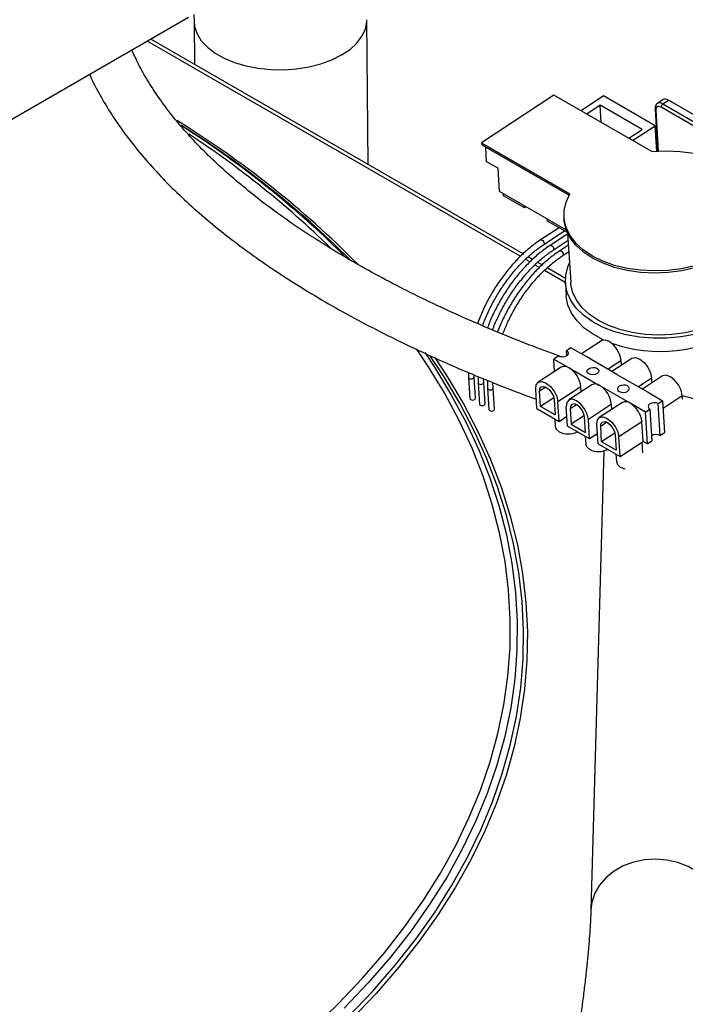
# Paper-space layout 'Sheet2' of a CAD drawing. Header units: millimetres. Extents: x 3 to 471, y 5 to 248.
# Tile 70 of 80: x 89 to 96, y 146 to 156. Entities that reach past the tile are written whole.
import ezdxf

# ---------------------------------------------------------------- set-up
doc = ezdxf.new("R2010")
doc.units = ezdxf.units.MM

psp = doc.layouts.new('Sheet2')

# ---------------------------------------------------------------- linework, layer by layer
at = {"color": 7, "linetype": 'Continuous', "lineweight": 25}
for p, q in [((83.027, 151.637), (90.904, 156.184)), ((90.961, 156.142), (90.965, 155.698)), ((92.753, 154.666), (92.738, 156.159)), ((94.345, 153.747), (90.514, 155.959)), ((94.663, 155.382), (93.918, 154.892)), ((95.671, 154.801), (94.663, 155.382)), ((95.173, 155.374), (94.942, 155.221)), ((95.704, 155.068), (95.173, 155.374)), ((95.787, 155.336), (95.728, 155.298)), ((95.784, 155.292), (95.842, 155.331)), ((99.771, 153.063), (95.842, 155.331)), ((95.138, 155.278), (95.001, 155.187)), ((95.57, 155.028), (95.138, 155.278)), ((95.149, 155.102), (95.138, 155.278)), ((95.703, 155.237), (95.73, 154.805)), ((99.694, 152.99), (95.765, 155.257)), ((95.784, 155.292), (99.712, 153.024)), ((95.433, 154.938), (95.57, 155.028)), ((95.472, 154.915), (95.704, 155.068)), ((95.72, 154.805), (95.704, 155.068)), ((93.918, 154.892), (94.827, 154.368)), ((93.918, 154.892), (93.92, 154.871)), ((93.92, 154.871), (94.818, 154.352)), ((93.97, 154.697), (93.961, 154.847)), ((94.088, 154.629), (93.97, 154.697)), ((94.103, 154.389), (94.088, 154.629)), ((94.792, 153.991), (94.103, 154.389)), ((94.145, 154.347), (94.144, 154.366)), ((94.361, 154.222), (94.145, 154.347)), ((94.361, 154.222), (94.36, 154.241)), ((94.375, 154.232), (94.361, 154.222)), ((94.597, 154.086), (94.595, 154.105)), ((94.802, 153.968), (94.597, 154.086)), ((94.766, 154.127), (94.767, 154.106)), ((94.716, 154.017), (94.526, 153.893)), ((94.558, 153.844), (94.772, 153.985)), ((94.805, 153.955), (94.624, 153.836)), ((94.656, 153.788), (94.809, 153.888)), ((94.804, 153.963), (94.836, 153.452)), ((94.812, 153.838), (94.722, 153.779)), ((94.443, 153.691), (94.397, 153.717)), ((94.754, 153.731), (94.816, 153.772)), ((94.541, 153.634), (94.495, 153.66)), ((94.781, 153.496), (94.593, 153.604)), ((94.781, 153.449), (94.789, 153.318)), ((94.838, 152.781), (94.793, 152.751)), ((94.995, 152.69), (94.838, 152.781)), ((95.152, 152.854), (94.946, 152.718)), ((94.707, 152.694), (94.662, 152.664)), ((94.662, 152.664), (94.819, 152.574)), ((94.67, 152.537), (94.662, 152.664)), ((94.796, 152.7), (94.793, 152.751)), ((95.309, 152.508), (94.995, 152.69)), ((95.466, 152.672), (95.26, 152.537)), ((94.738, 152.582), (94.501, 152.426)), ((94.819, 152.574), (95.133, 152.392)), ((95.357, 152.601), (95.354, 152.653)), ((93.784, 152.526), (93.784, 152.477)), ((93.784, 152.477), (93.798, 152.259)), ((93.842, 152.481), (93.841, 152.502)), ((93.855, 152.263), (93.842, 152.481)), ((93.882, 152.486), (93.882, 152.421)), ((93.94, 152.424), (93.939, 152.463)), ((95.309, 152.508), (95.624, 152.327)), ((95.78, 152.491), (95.574, 152.355)), ((95.672, 152.42), (95.668, 152.472)), ((93.882, 152.421), (93.896, 152.202)), ((93.954, 152.206), (93.94, 152.424)), ((93.98, 152.446), (93.981, 152.364)), ((93.981, 152.364), (93.994, 152.146)), ((94.038, 152.368), (94.036, 152.423)), ((94.052, 152.149), (94.038, 152.368)), ((94.941, 152.381), (94.704, 152.225)), ((95.052, 152.4), (94.815, 152.244)), ((94.944, 152.329), (94.941, 152.381)), ((95.447, 152.211), (95.133, 152.392)), ((94.488, 152.156), (94.476, 152.357)), ((94.525, 152.177), (94.515, 152.334)), ((94.661, 152.267), (94.525, 152.177)), ((95.624, 152.327), (95.781, 152.236)), ((95.985, 152.254), (95.983, 152.291)), ((94.488, 152.156), (94.716, 152.024)), ((94.674, 152.091), (94.525, 152.177)), ((94.664, 152.248), (94.674, 152.091)), ((94.716, 152.024), (94.704, 152.225)), ((94.803, 151.975), (94.79, 152.175)), ((95.255, 152.2), (95.018, 152.044)), ((95.367, 152.219), (95.13, 152.063)), ((95.258, 152.147), (95.255, 152.2)), ((95.604, 152.12), (95.447, 152.211)), ((95.736, 152.207), (95.781, 152.236)), ((95.756, 151.879), (95.736, 152.207)), ((95.781, 152.236), (95.801, 151.909)), ((94.716, 152.024), (94.796, 152.077)), ((94.829, 152.153), (94.839, 151.996)), ((94.976, 152.085), (94.839, 151.996)), ((94.988, 151.909), (94.979, 152.067)), ((95.604, 152.12), (95.65, 152.15)), ((95.625, 151.793), (95.604, 152.12)), ((95.65, 152.15), (95.67, 151.822)), ((94.672, 152.05), (94.677, 151.972)), ((95.03, 151.843), (94.803, 151.975)), ((94.839, 151.996), (94.988, 151.909)), ((95.03, 151.843), (95.018, 152.044)), ((95.117, 151.793), (95.104, 151.994)), ((95.153, 151.814), (95.144, 151.971)), ((95.569, 152.019), (95.332, 151.863)), ((95.582, 151.818), (95.569, 152.019)), ((94.986, 151.869), (94.991, 151.79)), ((95.11, 151.896), (95.03, 151.843)), ((95.29, 151.904), (95.153, 151.814)), ((95.293, 151.885), (95.303, 151.728)), ((95.345, 151.662), (95.332, 151.863)), ((95.756, 151.879), (95.801, 151.909)), ((95.117, 151.793), (95.345, 151.662)), ((95.303, 151.728), (95.153, 151.814)), ((95.345, 151.662), (95.582, 151.818)), ((95.578, 151.701), (95.571, 151.81)), ((95.625, 151.793), (95.582, 151.818)), ((95.625, 151.793), (95.67, 151.822)), ((95.177, 151.72), (95.043, 146.991)), ((95.3, 151.687), (95.305, 151.609))]:
    psp.add_line(p, q, dxfattribs=at)
at = {"color": 8, "linetype": 'Continuous', "lineweight": 25}
for p, q in [((90.48, 155.939), (94.319, 153.723)), ((89.896, 155.583), (89.879, 155.592)), ((95.711, 155.226), (95.737, 154.806)), ((94.37, 153.693), (94.417, 153.666)), ((94.468, 153.636), (94.516, 153.609)), ((94.567, 153.58), (94.78, 153.456)), ((95.216, 152.562), (95.354, 152.653)), ((95.53, 152.381), (95.668, 152.472)), ((94.58, 152.377), (94.515, 152.334)), ((95.786, 152.161), (95.983, 152.291)), ((94.894, 152.195), (94.829, 152.153)), ((95.208, 152.014), (95.144, 151.971))]:
    psp.add_line(p, q, dxfattribs=at)
at = {"color": 8, "linetype": 'Continuous', "lineweight": 25, "flags": 128}
for points in [[(90.961, 156.142), (90.966, 156.088), (90.991, 156.014), (91.035, 155.943), (91.097, 155.876), (91.176, 155.815), (91.27, 155.762), (91.377, 155.718), (91.494, 155.683), (91.619, 155.659), (91.75, 155.646), (91.883, 155.644), (92.015, 155.653), (92.143, 155.674), (92.265, 155.705), (92.377, 155.746), (92.478, 155.796), (92.565, 155.854), (92.635, 155.919), (92.688, 155.988), (92.723, 156.062), (92.738, 156.137), (92.738, 156.159)], [(92.257, 153.968), (92.309, 153.919), (92.501, 153.731)], [(94.526, 153.893), (94.526, 153.893), (94.533, 153.894), (94.54, 153.891), (94.548, 153.885), (94.555, 153.876), (94.56, 153.866), (94.562, 153.857)], [(94.562, 153.857), (94.561, 153.849), (94.558, 153.844)], [(94.624, 153.836), (94.625, 153.836), (94.631, 153.837), (94.639, 153.834), (94.647, 153.828), (94.654, 153.819), (94.658, 153.81), (94.661, 153.8)], [(94.661, 153.8), (94.66, 153.792), (94.656, 153.788)], [(94.722, 153.779), (94.723, 153.779), (94.729, 153.781), (94.737, 153.778), (94.745, 153.772), (94.752, 153.763), (94.757, 153.753), (94.759, 153.743)], [(94.759, 153.743), (94.758, 153.735), (94.754, 153.731)], [(92.181, 145.773), (92.444, 146.027), (92.689, 146.287), (92.918, 146.552), (93.128, 146.822), (93.321, 147.096), (93.495, 147.374), (93.652, 147.656), (93.789, 147.941), (93.907, 148.228), (94.007, 148.519), (94.087, 148.811), (94.148, 149.105), (94.189, 149.399), (94.211, 149.695), (94.214, 149.991), (94.196, 150.287), (94.16, 150.582), (94.104, 150.876), (94.029, 151.168), (93.934, 151.459), (93.82, 151.748), (93.688, 152.033), (93.536, 152.316), (93.366, 152.595), (93.248, 152.771)], [(93.333, 152.733), (93.433, 152.583), (93.603, 152.302), (93.756, 152.018), (93.889, 151.731), (94.003, 151.441), (94.098, 151.149), (94.174, 150.855), (94.23, 150.559), (94.267, 150.262), (94.284, 149.965), (94.282, 149.668), (94.26, 149.371), (94.218, 149.074), (94.157, 148.779), (94.076, 148.485), (93.977, 148.193), (93.857, 147.904), (93.719, 147.618), (93.563, 147.334), (93.387, 147.055), (93.193, 146.779), (92.982, 146.508), (92.752, 146.242), (92.505, 145.981)], [(93.433, 152.684), (93.563, 152.487), (93.731, 152.205), (93.88, 151.92), (94.011, 151.632), (94.122, 151.341), (94.214, 151.048), (94.287, 150.753), (94.341, 150.456), (94.375, 150.159), (94.39, 149.861), (94.385, 149.563), (94.361, 149.266), (94.317, 148.969), (94.253, 148.673), (94.171, 148.379), (94.069, 148.087), (93.948, 147.798), (93.808, 147.511), (93.65, 147.228), (93.473, 146.948), (93.277, 146.672), (93.064, 146.401), (92.833, 146.134), (92.585, 145.873)], [(93.784, 152.477), (93.786, 152.471), (93.793, 152.466), (93.802, 152.462), (93.813, 152.461), (93.824, 152.463), (93.833, 152.468)], [(93.882, 152.421), (93.885, 152.415), (93.891, 152.409), (93.9, 152.406), (93.911, 152.405), (93.922, 152.407), (93.932, 152.411)], [(93.981, 152.364), (93.983, 152.358), (93.989, 152.352), (93.998, 152.349), (94.009, 152.348), (94.02, 152.35), (94.03, 152.354)], [(92.551, 145.898), (92.799, 146.158), (93.029, 146.424), (93.241, 146.694), (93.436, 146.969), (93.612, 147.248), (93.77, 147.531), (93.91, 147.817), (94.03, 148.106), (94.132, 148.397), (94.214, 148.69), (94.278, 148.985), (94.321, 149.281), (94.346, 149.577), (94.351, 149.874), (94.336, 150.171), (94.302, 150.468), (94.248, 150.763), (94.176, 151.057), (94.084, 151.349), (93.973, 151.639), (93.842, 151.927), (93.694, 152.211), (93.674, 152.247)], [(96.376, 146.953), (96.376, 146.966), (96.366, 147.061), (96.336, 147.153), (96.287, 147.239), (96.22, 147.318), (96.138, 147.385), (96.043, 147.441), (95.938, 147.482), (95.825, 147.507), (95.71, 147.517), (95.594, 147.51), (95.482, 147.486), (95.376, 147.447), (95.281, 147.393), (95.199, 147.327), (95.132, 147.25), (95.083, 147.165), (95.053, 147.073), (95.043, 146.992)]]:
    psp.add_lwpolyline(points, dxfattribs=at)
at = {"color": 7, "linetype": 'Continuous', "lineweight": 25, "flags": 128}
for points in [[(95.765, 155.257), (95.754, 155.263), (95.743, 155.265), (95.733, 155.265), (95.725, 155.262), (95.718, 155.257), (95.714, 155.248), (95.711, 155.238), (95.711, 155.226)], [(95.671, 154.801), (95.817, 154.808), (95.961, 154.802), (96.102, 154.784), (96.235, 154.752), (96.359, 154.709), (96.469, 154.654), (96.565, 154.59), (96.643, 154.517), (96.703, 154.437), (96.743, 154.351), (96.761, 154.263), (96.759, 154.172)], [(96.113, 153.625), (95.976, 153.595), (95.835, 153.577), (95.693, 153.572), (95.552, 153.579), (95.416, 153.598), (95.286, 153.63), (95.166, 153.672), (95.059, 153.726), (94.965, 153.789), (94.888, 153.859), (94.829, 153.937), (94.788, 154.02), (94.768, 154.106), (94.768, 154.194), (94.788, 154.282), (94.827, 154.368)], [(96.114, 153.604), (95.978, 153.574), (95.837, 153.556), (95.694, 153.55), (95.554, 153.557), (95.417, 153.576), (95.287, 153.608), (95.168, 153.651), (95.06, 153.704), (94.967, 153.767), (94.889, 153.838), (94.83, 153.915), (94.79, 153.998), (94.769, 154.084), (94.767, 154.106)], [(96.532, 153.092), (96.481, 153.061), (96.367, 153.004), (96.241, 152.956), (96.108, 152.919), (95.968, 152.893), (95.826, 152.88), (95.683, 152.879), (95.542, 152.89), (95.407, 152.914), (95.279, 152.949), (95.161, 152.995), (95.057, 153.051), (94.966, 153.116), (94.892, 153.189), (94.836, 153.268), (94.799, 153.352), (94.781, 153.439), (94.784, 153.528), (94.806, 153.616), (94.823, 153.657)], [(96.529, 153.14), (96.494, 153.116), (96.389, 153.056), (96.273, 153.005), (96.147, 152.965), (96.014, 152.935), (95.877, 152.918), (95.738, 152.912), (95.601, 152.919), (95.468, 152.938), (95.342, 152.968), (95.225, 153.01), (95.121, 153.062), (95.03, 153.123), (94.955, 153.192), (94.897, 153.267), (94.858, 153.348), (94.838, 153.432), (94.836, 153.452)], [(95.174, 152.862), (95.17, 152.864), (95.065, 152.92), (94.975, 152.985), (94.901, 153.058), (94.844, 153.137), (94.807, 153.221), (94.79, 153.308), (94.789, 153.318)], [(95.354, 152.653), (95.342, 152.707), (95.315, 152.762), (95.276, 152.811), (95.232, 152.846), (95.189, 152.861), (95.154, 152.855), (95.152, 152.854)], [(93.674, 152.247), (93.526, 152.492), (93.387, 152.703)], [(94.793, 152.751), (94.806, 152.739), (94.811, 152.725), (94.806, 152.71), (94.793, 152.698), (94.773, 152.689), (94.75, 152.685), (94.727, 152.687), (94.707, 152.694)], [(95.466, 152.672), (95.468, 152.674), (95.503, 152.68), (95.546, 152.664), (95.591, 152.63), (95.629, 152.581), (95.657, 152.525), (95.668, 152.472)], [(95.021, 152.513), (95.008, 152.524), (95.003, 152.539), (95.008, 152.553), (95.021, 152.566), (95.041, 152.575), (95.064, 152.579), (95.087, 152.577), (95.107, 152.569), (95.12, 152.558), (95.125, 152.544), (95.121, 152.529), (95.107, 152.516), (95.088, 152.507), (95.064, 152.503), (95.041, 152.505), (95.021, 152.513)], [(95.983, 152.291), (95.971, 152.344), (95.944, 152.399), (95.905, 152.448), (95.861, 152.483), (95.818, 152.499), (95.783, 152.492), (95.78, 152.491)], [(94.476, 152.357), (94.481, 152.4), (94.503, 152.427), (94.539, 152.433), (94.582, 152.418), (94.626, 152.383), (94.665, 152.334), (94.692, 152.279), (94.704, 152.225)], [(94.515, 152.334), (94.519, 152.363), (94.533, 152.38), (94.556, 152.384), (94.584, 152.374), (94.613, 152.351), (94.639, 152.319), (94.657, 152.283), (94.664, 152.248)], [(95.421, 152.388), (95.402, 152.395), (95.378, 152.397), (95.355, 152.394), (95.335, 152.385), (95.322, 152.372), (95.317, 152.357), (95.322, 152.343), (95.335, 152.331), (95.355, 152.324), (95.378, 152.322), (95.402, 152.326), (95.422, 152.335), (95.435, 152.347), (95.439, 152.362), (95.435, 152.376), (95.421, 152.388)], [(93.798, 152.259), (93.8, 152.253), (93.806, 152.248), (93.816, 152.244), (93.827, 152.243), (93.838, 152.245), (93.847, 152.249)], [(93.896, 152.202), (93.898, 152.196), (93.904, 152.191), (93.914, 152.187), (93.925, 152.186), (93.936, 152.188), (93.945, 152.192)], [(95.018, 152.044), (95.006, 152.097), (94.979, 152.153), (94.94, 152.202), (94.896, 152.236), (94.853, 152.252), (94.818, 152.246), (94.796, 152.219), (94.79, 152.175)], [(94.979, 152.067), (94.971, 152.102), (94.953, 152.138), (94.928, 152.17), (94.899, 152.193), (94.871, 152.203), (94.847, 152.199), (94.833, 152.181), (94.829, 152.153)], [(95.736, 152.207), (95.716, 152.214), (95.693, 152.216), (95.669, 152.212), (95.649, 152.203), (95.636, 152.19), (95.632, 152.176), (95.636, 152.162), (95.65, 152.15)], [(93.994, 152.146), (93.996, 152.14), (94.003, 152.134), (94.012, 152.131), (94.023, 152.13), (94.034, 152.132), (94.043, 152.136)], [(95.104, 151.994), (95.11, 152.038), (95.132, 152.064), (95.167, 152.07), (95.21, 152.055), (95.254, 152.02), (95.293, 151.971), (95.32, 151.916), (95.332, 151.863)], [(94.677, 151.972), (94.687, 151.942), (94.717, 151.916)], [(95.144, 151.971), (95.147, 152), (95.162, 152.017), (95.185, 152.021), (95.213, 152.011), (95.242, 151.988), (95.267, 151.956), (95.285, 151.92), (95.293, 151.885)], [(95.032, 151.734), (95.001, 151.761), (94.991, 151.79)], [(95.305, 151.609), (95.316, 151.58), (95.346, 151.553)], [(95.346, 151.553), (95.391, 151.536), (95.393, 151.536)]]:
    psp.add_lwpolyline(points, dxfattribs=at)
at = {"color": 8, "linetype": 'Continuous', "lineweight": 25}
for centre, radius, start, end in [((95.752, 155.25), 0.0528, 52.4377, 116.476), ((95.717, 155.239), 0.0144, 187.5182, 244.6313), ((85.59, 146.677), 9.913, 44.6293, 58.4168), ((85.538, 146.8), 9.785, 45.7831, 56.7363), ((93.827, 152.481), 0.0149, 295.9461, 0.6615), ((93.925, 152.424), 0.0149, 295.9461, 0.6615), ((94.023, 152.368), 0.0149, 295.9461, 0.6615)]:
    psp.add_arc(centre, radius, start, end, dxfattribs=at)
at = {"color": 7, "linetype": 'Continuous', "lineweight": 25}
for centre, radius, start, end in [((95.81, 155.291), 0.0511, 51.2434, 117.5059), ((95.808, 155.257), 0.0425, 124.8259, 179.7981), ((85.388, 146.532), 10.123, 47.2701, 57.5037), ((85.451, 146.534), 10.09, 45.2002, 57.7786), ((95.755, 154.263), 1.519, 250.9084, 301.8447), ((94.772, 152.513), 0.0766, 52.4589, 116.2904), ((94.678, 152.35), 0.264, 6.8085, 57.8901), ((95.087, 152.335), 0.0741, 51.2434, 117.5059), ((94.993, 152.169), 0.264, 6.8085, 57.8901), ((93.841, 152.263), 0.0149, 295.9497, 0.6257), ((93.939, 152.206), 0.0149, 295.9497, 0.6257), ((95.401, 152.15), 0.0766, 52.4589, 116.2904), ((95.307, 151.987), 0.264, 6.8085, 57.8901), ((94.037, 152.149), 0.0149, 295.9497, 0.6257), ((94.809, 152.097), 0.203, 243.2905, 297.4433), ((95.716, 151.803), 0.0856, 62.0491, 125.1319), ((95.123, 151.916), 0.203, 243.2905, 297.4433)]:
    psp.add_arc(centre, radius, start, end, dxfattribs=at)
for points, knots in [([(90.957, 156.211), (90.958, 156.204), (90.96, 156.184), (90.96, 156.159), (90.961, 156.142)], [0, 0, 0, 0, 0.367222, 1, 1, 1, 1]), ([(94.751, 152.685), (94.65, 152.722), (94.431, 152.802), (94.106, 152.932), (93.775, 153.072), (93.457, 153.217), (93.15, 153.367), (92.856, 153.52), (92.576, 153.677), (92.309, 153.837), (92.056, 154), (91.818, 154.166), (91.595, 154.334), (91.387, 154.505), (91.194, 154.676), (91.018, 154.849), (90.857, 155.023), (90.712, 155.198), (90.584, 155.373), (90.472, 155.548), (90.383, 155.706), (90.34, 155.805), (90.321, 155.847)], [0, 0, 0, 0, 0.043857, 0.095141, 0.146395, 0.197617, 0.248804, 0.299955, 0.351066, 0.402137, 0.453165, 0.504152, 0.555099, 0.606012, 0.656898, 0.707772, 0.758648, 0.80955, 0.860515, 0.911593, 0.962848, 1, 1, 1, 1]), ([(89.886, 155.596), (89.891, 155.583), (89.926, 155.502), (90.006, 155.356), (90.126, 155.157), (90.265, 154.96), (90.421, 154.764), (90.593, 154.57), (90.782, 154.378), (90.987, 154.189), (91.207, 154.004), (91.443, 153.821), (91.693, 153.642), (91.957, 153.468), (92.235, 153.297), (92.527, 153.13), (92.831, 152.968), (93.148, 152.811), (93.476, 152.658), (93.816, 152.511), (94.151, 152.375), (94.377, 152.29), (94.482, 152.251)], [0, 0, 0, 0, 0.0102347, 0.061658, 0.1134227, 0.1654829, 0.2177814, 0.270259, 0.3228607, 0.37554, 0.4282598, 0.4809906, 0.533709, 0.5864033, 0.6390663, 0.6916942, 0.7442855, 0.7968402, 0.8493594, 0.9018449, 0.9542989, 1, 1, 1, 1]), ([(95.728, 155.297), (95.722, 155.292), (95.71, 155.282), (95.703, 155.259), (95.703, 155.244), (95.703, 155.237)], [0, 0, 0, 0, 0.352071, 0.703354, 1, 1, 1, 1]), ([(94.526, 153.893), (94.508, 153.881), (94.457, 153.846), (94.374, 153.778), (94.279, 153.686), (94.188, 153.583), (94.104, 153.472), (94.027, 153.353), (93.96, 153.229), (93.909, 153.12), (93.886, 153.054), (93.877, 153.031)], [0, 0, 0, 0, 0.065367, 0.189451, 0.313501, 0.437476, 0.56139, 0.685269, 0.809138, 0.933023, 1, 1, 1, 1]), ([(93.93, 153.008), (93.931, 153.013), (93.946, 153.059), (93.985, 153.148), (94.047, 153.271), (94.118, 153.389), (94.197, 153.501), (94.282, 153.605), (94.373, 153.698), (94.465, 153.78), (94.528, 153.823), (94.558, 153.844)], [0, 0, 0, 0, 0.013555, 0.137812, 0.262119, 0.38645, 0.510772, 0.635046, 0.759241, 0.88333, 1, 1, 1, 1]), ([(94.624, 153.836), (94.607, 153.824), (94.555, 153.789), (94.472, 153.721), (94.377, 153.629), (94.286, 153.527), (94.202, 153.415), (94.125, 153.296), (94.058, 153.172), (94.009, 153.068), (93.987, 153.006), (93.98, 152.987)], [0, 0, 0, 0, 0.0661877, 0.1918284, 0.3174358, 0.4429665, 0.5684364, 0.6938697, 0.8192937, 0.9447341, 1, 1, 1, 1]), ([(94.032, 152.965), (94.032, 152.965), (94.046, 153.007), (94.084, 153.091), (94.145, 153.214), (94.216, 153.332), (94.295, 153.444), (94.381, 153.548), (94.471, 153.642), (94.564, 153.723), (94.626, 153.767), (94.656, 153.788)], [0, 0, 0, 0, 0.000589, 0.126479, 0.252421, 0.378386, 0.504341, 0.630249, 0.756077, 0.881796, 1, 1, 1, 1]), ([(94.722, 153.779), (94.705, 153.767), (94.654, 153.732), (94.57, 153.665), (94.475, 153.573), (94.385, 153.47), (94.3, 153.358), (94.224, 153.24), (94.156, 153.115), (94.109, 153.016), (94.088, 152.958), (94.083, 152.943)], [0, 0, 0, 0, 0.067029, 0.194267, 0.321471, 0.448597, 0.575662, 0.702689, 0.829708, 0.956743, 1, 1, 1, 1]), ([(94.136, 152.921), (94.151, 152.959), (94.183, 153.038), (94.243, 153.157), (94.314, 153.276), (94.393, 153.388), (94.479, 153.491), (94.569, 153.585), (94.662, 153.666), (94.724, 153.71), (94.754, 153.731)], [0, 0, 0, 0, 0.114554, 0.242215, 0.3699, 0.497575, 0.625201, 0.752747, 0.880182, 1, 1, 1, 1]), ([(97.221, 151.975), (97.182, 151.983), (97.006, 152.021), (96.7, 152.096), (96.326, 152.191), (96.09, 152.258), (95.983, 152.288)], [0, 0, 0, 0, 0.0914, 0.412685, 0.733886, 1, 1, 1, 1]), ([(95.043, 146.991), (95.043, 146.975), (95.041, 146.93), (95.037, 146.845), (95.029, 146.732), (95.019, 146.605), (95.006, 146.465), (94.99, 146.314), (94.971, 146.154), (94.95, 145.987), (94.926, 145.815), (94.901, 145.64), (94.874, 145.463), (94.845, 145.286), (94.815, 145.112), (94.784, 144.941), (94.76, 144.812), (94.746, 144.74), (94.742, 144.72)], [0, 0, 0, 0, 0.035429, 0.097279, 0.160828, 0.226032, 0.292385, 0.359539, 0.427255, 0.495361, 0.563736, 0.632288, 0.700941, 0.769635, 0.838298, 0.906864, 0.975264, 1, 1, 1, 1])]:
    psp.add_open_spline(points, degree=3, knots=knots, dxfattribs=at)

doc.saveas('drawing.dxf')
